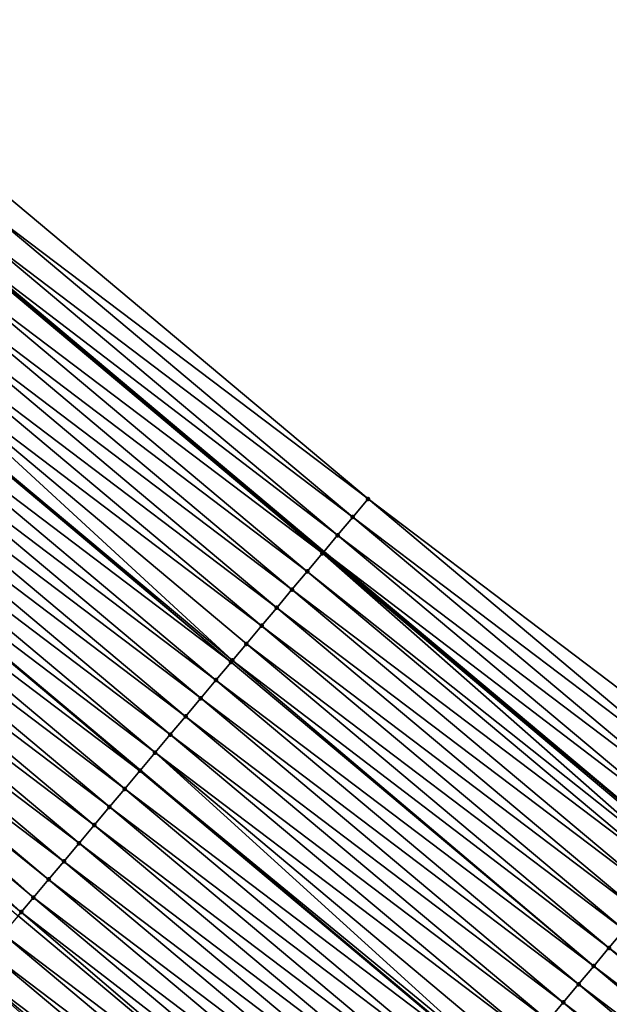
# Model space of a CAD drawing. Header units: feet. Extents: x 2017424 to 2024169, y 808042 to 818730.
# Tile 128 of 256: x 2017917 to 2017942, y 818294 to 818336. Entities that reach past the tile are written whole.
import ezdxf

# ---------------------------------------------------------------- set-up
doc = ezdxf.new("R2010")
doc.units = ezdxf.units.FT
doc.header["$MEASUREMENT"] = 0
for name, color, linetype, lineweight in [('EP_Travel Lane', 172, 'Continuous', 53), ('NB-Road Shots', 141, 'Continuous', 100), ('NB-Road X-Section', 40, 'Continuous', 13), ('Notes', 3, 'Continuous', 100), ('STRIPING', 60, 'Continuous', 53)]:
    doc.layers.add(name, color=color, linetype=linetype, lineweight=lineweight)
doc.layers.add('I-77-MM15-17_NB-Surface-BORDER', color=7, linetype='Continuous')
doc.layers.add('I-77-MM15-17_NB-Surface-TIN', color=7, linetype='Continuous')

msp = doc.modelspace()

# ---------------------------------------------------------------- linework, layer by layer
at = {"layer": 'EP_Travel Lane'}
msp.add_polyline3d([(2017700.465358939, 818506.3183511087, 275.6137406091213), (2017715.780841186, 818493.4570370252, 275.4632255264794), (2017731.105873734, 818480.5864199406, 275.3003390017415), (2017746.416201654, 818467.7190702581, 275.1402701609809), (2017761.726484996, 818454.851758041, 274.9733152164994), (2017777.036702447, 818441.9845012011, 274.7961937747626), (2017792.346997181, 818429.11717941, 274.6309960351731), (2017807.657320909, 818416.2498332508, 274.4702778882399), (2017822.967456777, 818403.3826449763, 274.280558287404), (2017838.277671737, 818390.5153902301, 274.1030543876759), (2017853.587967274, 818377.6480677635, 273.937985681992), (2017868.898245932, 818364.7807594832, 273.7703025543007), (2017884.19638486, 818351.9260948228, 273.58705673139), (2017899.516470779, 818339.0704126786, 273.4242822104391), (2017914.83657145, 818326.2147181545, 273.2640239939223), (2017930.156776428, 818313.3589361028, 273.1215379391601), (2017945.477021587, 818300.503120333, 272.9858990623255)], dxfattribs=at)
at = {"layer": 'I-77-MM15-17_NB-Surface-BORDER', "color": 3, "linetype": 'Continuous', "lineweight": -3}
msp.add_polyline3d([(2017703.101976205, 818509.4600791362, 275.4509129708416), (2017718.417507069, 818496.5987240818, 275.3084597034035), (2017733.745188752, 818483.7227311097, 275.1475985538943), (2017749.686980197, 818471.6058914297, 274.9404246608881), (2017765.628924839, 818459.4889227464, 274.7569137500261), (2017780.926951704, 818446.6068593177, 274.6048943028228), (2017796.225117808, 818433.7246786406, 274.4743760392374), (2017811.522979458, 818420.8427543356, 274.2968246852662), (2017826.820602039, 818407.9610313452, 274.0823364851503), (2017842.118377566, 818395.0791795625, 273.891487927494), (2017856.77239867, 818381.432095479, 273.7573530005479), (2017871.426399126, 818367.7850287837, 273.6200154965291), (2017886.708749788, 818354.9217460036, 273.4467742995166), (2017900.743620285, 818340.5336732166, 273.3513338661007), (2017916.706366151, 818328.4441428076, 273.1637759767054), (2017932.026605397, 818315.588332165, 273.0271155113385), (2017947.989298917, 818303.4988456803, 272.8306349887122)], dxfattribs=at)
at = {"layer": 'I-77-MM15-17_NB-Surface-TIN', "color": 128, "linetype": 'Continuous', "lineweight": -3}
for points in [[(2017932.026605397, 818315.588332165, 273.0271155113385), (2017916.706366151, 818328.4441428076, 273.1637759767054), (2017916.063766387, 818327.6779407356, 273.198803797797)], [(2017931.383997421, 818314.8221369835, 273.0607440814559), (2017916.063766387, 818327.6779407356, 273.198803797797), (2017915.421164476, 818326.9117404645, 273.2334659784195)], [(2017931.383997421, 818314.8221369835, 273.0607440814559), (2017932.026605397, 818315.588332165, 273.0271155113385), (2017916.063766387, 818327.6779407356, 273.198803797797)], [(2017930.741387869, 818314.0559431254, 273.0941039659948), (2017915.421164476, 818326.9117404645, 273.2334659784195), (2017914.83657145, 818326.2147181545, 273.2640239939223)], [(2017930.741387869, 818314.0559431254, 273.0941039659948), (2017931.383997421, 818314.8221369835, 273.0607440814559), (2017915.421164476, 818326.9117404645, 273.2334659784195)], [(2017914.778556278, 818326.1455454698, 273.2670565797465), (2017930.156776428, 818313.3589361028, 273.1215379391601), (2017914.83657145, 818326.2147181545, 273.2640239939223)], [(2017930.741387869, 818314.0559431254, 273.0941039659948), (2017914.83657145, 818326.2147181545, 273.2640239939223), (2017930.156776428, 818313.3589361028, 273.1215379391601)], [(2017930.098759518, 818313.2897650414, 273.1242604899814), (2017914.778556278, 818326.1455454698, 273.2670565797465), (2017914.135924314, 818325.3793704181, 273.2965973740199)], [(2017930.098759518, 818313.2897650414, 273.1242604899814), (2017930.156776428, 818313.3589361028, 273.1215379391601), (2017914.778556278, 818326.1455454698, 273.2670565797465)], [(2017929.45609224, 818312.5236196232, 273.1477835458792), (2017914.135924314, 818325.3793704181, 273.2965973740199), (2017913.493270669, 818324.6132135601, 273.3224435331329)], [(2017929.45609224, 818312.5236196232, 273.1477835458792), (2017930.098759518, 818313.2897650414, 273.1242604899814), (2017914.135924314, 818325.3793704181, 273.2965973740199)], [(2017928.813404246, 818311.7574915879, 273.167776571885), (2017913.493270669, 818324.6132135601, 273.3224435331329), (2017912.85060002, 818323.8470709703, 273.3453921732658)], [(2017928.813404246, 818311.7574915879, 273.167776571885), (2017929.45609224, 818312.5236196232, 273.1477835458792), (2017913.493270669, 818324.6132135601, 273.3224435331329)], [(2017928.170727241, 818310.9913543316, 273.1896421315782), (2017912.85060002, 818323.8470709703, 273.3453921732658), (2017912.207930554, 818323.0809273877, 273.3685424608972)], [(2017928.170727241, 818310.9913543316, 273.1896421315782), (2017928.813404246, 818311.7574915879, 273.167776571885), (2017912.85060002, 818323.8470709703, 273.3453921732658)], [(2017927.528075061, 818310.2251962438, 273.2157379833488), (2017912.207930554, 818323.0809273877, 273.3685424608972), (2017911.565268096, 818322.3147779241, 273.3928869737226)], [(2017927.528075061, 818310.2251962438, 273.2157379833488), (2017928.170727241, 818310.9913543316, 273.1896421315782), (2017912.207930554, 818323.0809273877, 273.3685424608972)], [(2017926.29964054, 818308.7607085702, 273.2631595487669), (2017911.565268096, 818322.3147779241, 273.3928869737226), (2017910.956928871, 818321.5895643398, 273.4144655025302)], [(2017926.29964054, 818308.7607085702, 273.2631595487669), (2017926.885420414, 818309.4590402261, 273.2414135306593), (2017911.565268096, 818322.3147779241, 273.3928869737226)], [(2017926.885420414, 818309.4590402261, 273.2414135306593), (2017927.528075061, 818310.2251962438, 273.2157379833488), (2017911.565268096, 818322.3147779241, 273.3928869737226)], [(2017926.242754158, 818308.6928939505, 273.2651106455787), (2017910.956928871, 818321.5895643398, 273.4144655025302), (2017910.922596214, 818321.5486363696, 273.4156253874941)], [(2017926.242754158, 818308.6928939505, 273.2651106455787), (2017926.29964054, 818308.7607085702, 273.2631595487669), (2017910.956928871, 818321.5895643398, 273.4144655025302)], [(2017926.242754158, 818308.6928939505, 273.2651106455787), (2017910.922596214, 818321.5486363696, 273.4156253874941), (2017910.2799152, 818320.782502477, 273.4368078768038)], [(2017925.600073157, 818307.9267600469, 273.2862953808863), (2017910.2799152, 818320.782502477, 273.4368078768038), (2017909.637232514, 818320.0163699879, 273.4577053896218)], [(2017925.600073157, 818307.9267600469, 273.2862953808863), (2017926.242754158, 818308.6928939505, 273.2651106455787), (2017910.2799152, 818320.782502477, 273.4368078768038)], [(2017924.957386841, 818307.1606306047, 273.3065741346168), (2017909.637232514, 818320.0163699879, 273.4577053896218), (2017908.994552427, 818319.2502353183, 273.479045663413)], [(2017924.957386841, 818307.1606306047, 273.3065741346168), (2017925.600073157, 818307.9267600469, 273.2862953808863), (2017909.637232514, 818320.0163699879, 273.4577053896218)], [(2017924.314704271, 818306.3944980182, 273.3274913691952), (2017908.994552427, 818319.2502353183, 273.479045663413), (2017908.35187257, 818318.4841004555, 273.5004251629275)], [(2017924.314704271, 818306.3944980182, 273.3274913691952), (2017924.957386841, 818307.1606306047, 273.3065741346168), (2017908.994552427, 818319.2502353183, 273.479045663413)], [(2017923.672025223, 818305.6283624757, 273.3490089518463), (2017908.35187257, 818318.4841004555, 273.5004251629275), (2017907.709185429, 818317.7179717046, 273.5205635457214)], [(2017923.672025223, 818305.6283624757, 273.3490089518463), (2017924.314704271, 818306.3944980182, 273.3274913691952), (2017908.35187257, 818318.4841004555, 273.5004251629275)], [(2017923.029335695, 818304.8622357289, 273.3687403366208), (2017907.709185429, 818317.7179717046, 273.5205635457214), (2017907.073920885, 818316.960703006, 273.5394800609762)], [(2017923.029335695, 818304.8622357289, 273.3687403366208), (2017923.672025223, 818305.6283624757, 273.3490089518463), (2017907.709185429, 818317.7179717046, 273.5205635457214)], [(2017922.386625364, 818304.0961264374, 273.3849269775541), (2017907.066492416, 818316.9518478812, 273.5397012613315), (2017906.423806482, 818316.1857181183, 273.5600451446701)], [(2017907.066492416, 818316.9518478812, 273.5397012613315), (2017922.394054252, 818304.1049816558, 273.3847398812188), (2017907.073920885, 818316.960703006, 273.5394800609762)], [(2017922.386625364, 818304.0961264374, 273.3849269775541), (2017922.394054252, 818304.1049816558, 273.3847398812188), (2017907.066492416, 818316.9518478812, 273.5397012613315)], [(2017923.029335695, 818304.8622357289, 273.3687403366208), (2017907.073920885, 818316.960703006, 273.5394800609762), (2017922.394054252, 818304.1049816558, 273.3847398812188)], [(2017921.743923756, 818303.3300098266, 273.4026000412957), (2017906.423806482, 818316.1857181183, 273.5600451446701), (2017905.781128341, 818315.4195818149, 273.5817171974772)], [(2017921.743923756, 818303.3300098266, 273.4026000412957), (2017922.386625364, 818304.0961264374, 273.3849269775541), (2017906.423806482, 818316.1857181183, 273.5600451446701)], [(2017921.101253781, 818302.5638666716, 273.4256634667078), (2017905.781128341, 818315.4195818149, 273.5817171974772), (2017905.138444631, 818314.653450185, 273.6024402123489)], [(2017921.101253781, 818302.5638666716, 273.4256634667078), (2017921.743923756, 818303.3300098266, 273.4026000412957), (2017905.781128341, 818315.4195818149, 273.5817171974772)], [(2017947.346701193, 818302.7326418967, 272.866010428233), (2017932.026605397, 818315.588332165, 273.0271155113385), (2017931.383997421, 818314.8221369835, 273.0607440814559)], [(2017947.346701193, 818302.7326418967, 272.866010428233), (2017947.989298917, 818303.4988456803, 272.8306349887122), (2017932.026605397, 818315.588332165, 273.0271155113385)], [(2017920.458582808, 818301.7977243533, 273.4485570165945), (2017905.138444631, 818314.653450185, 273.6024402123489), (2017904.495764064, 818313.8873159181, 273.6236987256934)], [(2017920.458582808, 818301.7977243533, 273.4485570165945), (2017921.101253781, 818302.5638666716, 273.4256634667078), (2017905.138444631, 818314.653450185, 273.6024402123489)], [(2017946.704142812, 818301.9664050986, 272.9080901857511), (2017931.383997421, 818314.8221369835, 273.0607440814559), (2017930.741387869, 818314.0559431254, 273.0941039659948)], [(2017946.704142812, 818301.9664050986, 272.9080901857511), (2017947.346701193, 818302.7326418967, 272.866010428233), (2017931.383997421, 818314.8221369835, 273.0607440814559)], [(2017919.815907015, 818301.0315860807, 273.4706289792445), (2017904.495764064, 818313.8873159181, 273.6236987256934), (2017903.853083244, 818313.1211818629, 273.6449142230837)], [(2017919.815907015, 818301.0315860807, 273.4706289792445), (2017920.458582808, 818301.7977243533, 273.4485570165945), (2017904.495764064, 818313.8873159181, 273.6236987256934)], [(2017946.061594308, 818301.2001600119, 272.9518531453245), (2017930.741387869, 818314.0559431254, 273.0941039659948), (2017930.156776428, 818313.3589361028, 273.1215379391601)], [(2017946.061594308, 818301.2001600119, 272.9518531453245), (2017946.704142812, 818301.9664050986, 272.9080901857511), (2017930.741387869, 818314.0559431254, 273.0941039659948)], [(2017945.119520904, 818300.0768931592, 273.0022154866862), (2017930.098759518, 818313.2897650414, 273.1242604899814), (2017929.45609224, 818312.5236196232, 273.1477835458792)], [(2017930.098759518, 818313.2897650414, 273.1242604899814), (2017945.477021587, 818300.503120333, 272.9858990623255), (2017930.156776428, 818313.3589361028, 273.1215379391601)], [(2017945.419008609, 818300.4339461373, 272.9892777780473), (2017945.477021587, 818300.503120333, 272.9858990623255), (2017930.098759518, 818313.2897650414, 273.1242604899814)], [(2017945.119520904, 818300.0768931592, 273.0022154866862), (2017945.419008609, 818300.4339461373, 272.9892777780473), (2017930.098759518, 818313.2897650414, 273.1242604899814)], [(2017946.061594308, 818301.2001600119, 272.9518531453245), (2017930.156776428, 818313.3589361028, 273.1215379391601), (2017945.477021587, 818300.503120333, 272.9858990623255)], [(2017919.173233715, 818300.2654457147, 273.4931260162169), (2017903.853083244, 818313.1211818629, 273.6449142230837), (2017903.210395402, 818312.355053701, 273.6649329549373)], [(2017919.173233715, 818300.2654457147, 273.4931260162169), (2017919.815907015, 818301.0315860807, 273.4706289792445), (2017903.853083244, 818313.1211818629, 273.6449142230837)], [(2017944.77634186, 818299.6678002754, 273.0128909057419), (2017929.45609224, 818312.5236196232, 273.1477835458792), (2017928.813404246, 818311.7574915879, 273.167776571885)], [(2017944.77634186, 818299.6678002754, 273.0128909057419), (2017945.119520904, 818300.0768931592, 273.0022154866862), (2017929.45609224, 818312.5236196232, 273.1477835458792)], [(2017917.887871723, 818298.7331779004, 273.5354969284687), (2017902.964938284, 818312.0624658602, 273.6714085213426), (2017902.567682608, 818311.5889464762, 273.6806999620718)], [(2017918.530560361, 818299.499305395, 273.5156137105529), (2017903.210395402, 818312.355053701, 273.6649329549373), (2017902.964938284, 818312.0624658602, 273.6714085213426)], [(2017917.887871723, 818298.7331779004, 273.5354969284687), (2017918.530560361, 818299.499305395, 273.5156137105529), (2017902.964938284, 818312.0624658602, 273.6714085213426)], [(2017918.530560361, 818299.499305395, 273.5156137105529), (2017919.173233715, 818300.2654457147, 273.4931260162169), (2017903.210395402, 818312.355053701, 273.6649329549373)], [(2017917.372073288, 818298.1183520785, 273.5480869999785), (2017902.567682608, 818311.5889464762, 273.6806999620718), (2017901.924948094, 818310.8228574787, 273.6927655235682)], [(2017917.372073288, 818298.1183520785, 273.5480869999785), (2017917.887871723, 818298.7331779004, 273.5354969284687), (2017902.567682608, 818311.5889464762, 273.6806999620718)], [(2017944.13363606, 818298.901687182, 273.0298496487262), (2017928.813404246, 818311.7574915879, 273.167776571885), (2017928.170727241, 818310.9913543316, 273.1896421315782)], [(2017944.13363606, 818298.901687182, 273.0298496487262), (2017944.77634186, 818299.6678002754, 273.0128909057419), (2017928.813404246, 818311.7574915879, 273.167776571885)], [(2017917.245156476, 818297.9670727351, 273.5508457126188), (2017917.372073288, 818298.1183520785, 273.5480869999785), (2017901.924948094, 818310.8228574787, 273.6927655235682)], [(2017943.49096084, 818298.1355484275, 273.052019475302), (2017928.170727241, 818310.9913543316, 273.1896421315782), (2017927.528075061, 818310.2251962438, 273.2157379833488)], [(2017943.49096084, 818298.1355484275, 273.052019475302), (2017944.13363606, 818298.901687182, 273.0298496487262), (2017928.170727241, 818310.9913543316, 273.1896421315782)], [(2017942.848302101, 818297.3693958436, 273.0769976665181), (2017927.528075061, 818310.2251962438, 273.2157379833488), (2017926.885420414, 818309.4590402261, 273.2414135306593)], [(2017942.848302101, 818297.3693958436, 273.0769976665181), (2017943.49096084, 818298.1355484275, 273.052019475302), (2017927.528075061, 818310.2251962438, 273.2157379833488)], [(2017942.205647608, 818296.603239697, 273.1026993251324), (2017926.885420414, 818309.4590402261, 273.2414135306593), (2017926.29964054, 818308.7607085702, 273.2631595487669)], [(2017942.205647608, 818296.603239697, 273.1026993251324), (2017942.848302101, 818297.3693958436, 273.0769976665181), (2017926.885420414, 818309.4590402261, 273.2414135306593)], [(2017941.562982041, 818295.8370928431, 273.1265139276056), (2017926.242754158, 818308.6928939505, 273.2651106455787), (2017925.600073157, 818307.9267600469, 273.2862953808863)], [(2017941.562982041, 818295.8370928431, 273.1265139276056), (2017926.29964054, 818308.7607085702, 273.2631595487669), (2017926.242754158, 818308.6928939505, 273.2651106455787)], [(2017941.562982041, 818295.8370928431, 273.1265139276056), (2017942.205647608, 818296.603239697, 273.1026993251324), (2017926.29964054, 818308.7607085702, 273.2631595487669)], [(2017940.9202941, 818295.0709647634, 273.1465159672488), (2017925.600073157, 818307.9267600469, 273.2862953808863), (2017924.957386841, 818307.1606306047, 273.3065741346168)], [(2017940.9202941, 818295.0709647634, 273.1465159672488), (2017941.562982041, 818295.8370928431, 273.1265139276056), (2017925.600073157, 818307.9267600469, 273.2862953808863)], [(2017940.277593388, 818294.3048474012, 273.1643415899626), (2017924.957386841, 818307.1606306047, 273.3065741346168), (2017924.314704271, 818306.3944980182, 273.3274913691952)], [(2017940.277593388, 818294.3048474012, 273.1643415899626), (2017940.9202941, 818295.0709647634, 273.1465159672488), (2017924.957386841, 818307.1606306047, 273.3065741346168)], [(2017939.634902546, 818293.538721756, 273.1838493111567), (2017924.314704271, 818306.3944980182, 273.3274913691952), (2017923.672025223, 818305.6283624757, 273.3490089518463)], [(2017939.634902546, 818293.538721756, 273.1838493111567), (2017940.277593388, 818294.3048474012, 273.1643415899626), (2017924.314704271, 818306.3944980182, 273.3274913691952)], [(2017938.992227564, 818292.7725828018, 273.2060596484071), (2017923.672025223, 818305.6283624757, 273.3490089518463), (2017923.029335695, 818304.8622357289, 273.3687403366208)], [(2017938.992227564, 818292.7725828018, 273.2060596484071), (2017939.634902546, 818293.538721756, 273.1838493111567), (2017923.672025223, 818305.6283624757, 273.3490089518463)], [(2017937.844680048, 818291.4046204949, 273.2423620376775), (2017923.029335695, 818304.8622357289, 273.3687403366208), (2017922.394054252, 818304.1049816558, 273.3847398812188)], [(2017937.844680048, 818291.4046204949, 273.2423620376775), (2017938.349557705, 818292.0064395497, 273.2291427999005), (2017923.029335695, 818304.8622357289, 273.3687403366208)], [(2017938.349557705, 818292.0064395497, 273.2291427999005), (2017938.992227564, 818292.7725828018, 273.2060596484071), (2017923.029335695, 818304.8622357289, 273.3687403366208)], [(2017937.706847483, 818291.2403301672, 273.2453479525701), (2017922.386625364, 818304.0961264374, 273.3849269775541), (2017921.743923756, 818303.3300098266, 273.4026000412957)], [(2017922.386625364, 818304.0961264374, 273.3849269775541), (2017937.714276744, 818291.2491855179, 273.2451870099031), (2017922.394054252, 818304.1049816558, 273.3847398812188)], [(2017937.706847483, 818291.2403301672, 273.2453479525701), (2017937.714276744, 818291.2491855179, 273.2451870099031), (2017922.386625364, 818304.0961264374, 273.3849269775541)], [(2017937.844680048, 818291.4046204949, 273.2423620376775), (2017922.394054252, 818304.1049816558, 273.3847398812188), (2017937.714276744, 818291.2491855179, 273.2451870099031)], [(2017937.064143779, 818290.4742153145, 273.2626639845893), (2017921.743923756, 818303.3300098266, 273.4026000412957), (2017921.101253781, 818302.5638666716, 273.4256634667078)], [(2017937.064143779, 818290.4742153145, 273.2626639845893), (2017937.706847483, 818291.2403301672, 273.2453479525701), (2017921.743923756, 818303.3300098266, 273.4026000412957)], [(2017936.421486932, 818289.7080611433, 273.2879644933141), (2017921.101253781, 818302.5638666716, 273.4256634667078), (2017920.458582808, 818301.7977243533, 273.4485570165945)], [(2017936.421486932, 818289.7080611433, 273.2879644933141), (2017937.064143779, 818290.4742153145, 273.2626639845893), (2017921.101253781, 818302.5638666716, 273.4256634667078)], [(2017935.778830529, 818288.9419065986, 273.3133408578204), (2017920.458582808, 818301.7977243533, 273.4485570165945), (2017919.815907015, 818301.0315860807, 273.4706289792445)], [(2017935.778830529, 818288.9419065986, 273.3133408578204), (2017936.421486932, 818289.7080611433, 273.2879644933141), (2017920.458582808, 818301.7977243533, 273.4485570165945)], [(2017935.136156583, 818288.1757667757, 273.33572765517), (2017919.815907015, 818301.0315860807, 273.4706289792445), (2017919.173233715, 818300.2654457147, 273.4931260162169)], [(2017935.136156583, 818288.1757667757, 273.33572765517), (2017935.778830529, 818288.9419065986, 273.3133408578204), (2017919.815907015, 818301.0315860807, 273.4706289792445)], [(2017934.493485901, 818287.4096242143, 273.3586705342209), (2017919.173233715, 818300.2654457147, 273.4931260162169), (2017918.530560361, 818299.499305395, 273.5156137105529)], [(2017934.493485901, 818287.4096242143, 273.3586705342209), (2017935.136156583, 818288.1757667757, 273.33572765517), (2017919.173233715, 818300.2654457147, 273.4931260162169)], [(2017933.850823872, 818286.6434743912, 273.3830880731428), (2017918.530560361, 818299.499305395, 273.5156137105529), (2017917.887871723, 818298.7331779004, 273.5354969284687)], [(2017933.850823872, 818286.6434743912, 273.3830880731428), (2017934.493485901, 818287.4096242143, 273.3586705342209), (2017918.530560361, 818299.499305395, 273.5156137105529)], [(2017933.208123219, 818285.8773569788, 273.4009238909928), (2017917.887871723, 818298.7331779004, 273.5354969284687), (2017917.372073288, 818298.1183520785, 273.5480869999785)], [(2017933.208123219, 818285.8773569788, 273.4009238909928), (2017933.850823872, 818286.6434743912, 273.3830880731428), (2017917.887871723, 818298.7331779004, 273.5354969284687)], [(2017932.565393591, 818285.1112638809, 273.4138221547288), (2017917.245156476, 818297.9670727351, 273.5508457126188), (2017916.602435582, 818297.2009723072, 273.5652324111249)], [(2017932.565393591, 818285.1112638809, 273.4138221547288), (2017917.372073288, 818298.1183520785, 273.5480869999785), (2017917.245156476, 818297.9670727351, 273.5508457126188)], [(2017932.565393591, 818285.1112638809, 273.4138221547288), (2017933.208123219, 818285.8773569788, 273.4009238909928), (2017917.372073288, 818298.1183520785, 273.5480869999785)], [(2017931.922661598, 818284.3451727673, 273.4263173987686), (2017916.602435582, 818297.2009723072, 273.5652324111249), (2017915.95973983, 818296.434850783, 273.583903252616)], [(2017931.922661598, 818284.3451727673, 273.4263173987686), (2017932.565393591, 818285.1112638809, 273.4138221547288), (2017916.602435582, 818297.2009723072, 273.5652324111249)], [(2017942.205647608, 818296.603239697, 273.1026993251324), (2017958.168562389, 818284.5135675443, 272.9439228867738), (2017942.848302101, 818297.3693958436, 273.0769976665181)], [(2017941.562982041, 818295.8370928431, 273.1265139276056), (2017957.525906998, 818283.7474121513, 272.9694715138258), (2017942.205647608, 818296.603239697, 273.1026993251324)], [(2017942.205647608, 818296.603239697, 273.1026993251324), (2017957.525906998, 818283.7474121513, 272.9694715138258), (2017958.168562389, 818284.5135675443, 272.9439228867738)], [(2017931.279951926, 818283.5790629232, 273.442616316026), (2017915.95973983, 818296.434850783, 273.583903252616), (2017915.317067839, 818295.6687093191, 273.6066232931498)], [(2017931.279951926, 818283.5790629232, 273.442616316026), (2017931.922661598, 818284.3451727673, 273.4263173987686), (2017915.95973983, 818296.434850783, 273.583903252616)], [(2017940.9202941, 818295.0709647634, 273.1465159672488), (2017956.883246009, 818282.981261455, 272.9940663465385), (2017941.562982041, 818295.8370928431, 273.1265139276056)], [(2017941.562982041, 818295.8370928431, 273.1265139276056), (2017956.883246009, 818282.981261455, 272.9940663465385), (2017957.525906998, 818283.7474121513, 272.9694715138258)], [(2017930.23767247, 818282.3366083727, 273.4738793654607), (2017915.317067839, 818295.6687093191, 273.6066232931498), (2017914.674355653, 818294.9026015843, 273.622493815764)], [(2017930.23767247, 818282.3366083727, 273.4738793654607), (2017930.637269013, 818282.8129306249, 273.4634750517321), (2017915.317067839, 818295.6687093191, 273.6066232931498)], [(2017930.637269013, 818282.8129306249, 273.4634750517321), (2017931.279951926, 818283.5790629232, 273.442616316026), (2017915.317067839, 818295.6687093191, 273.6066232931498)], [(2017940.277593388, 818294.3048474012, 273.1643415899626), (2017956.240560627, 818282.2151312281, 273.0145044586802), (2017940.9202941, 818295.0709647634, 273.1465159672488)], [(2017940.9202941, 818295.0709647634, 273.1465159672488), (2017956.240560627, 818282.2151312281, 273.0145044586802), (2017956.883246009, 818282.981261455, 272.9940663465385)], [(2017929.75209522, 818281.7578316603, 273.4835667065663), (2017914.415924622, 818294.5946187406, 273.623433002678), (2017914.286144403, 818294.4399846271, 273.6213631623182)], [(2017929.75209522, 818281.7578316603, 273.4835667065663), (2017914.462768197, 818294.6504421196, 273.6234330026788), (2017914.415924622, 818294.5946187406, 273.623433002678)], [(2017914.521031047, 818294.7198738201, 273.62343300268), (2017914.462768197, 818294.6504421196, 273.6234330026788), (2017929.78298554, 818281.7946509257, 273.4829504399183)], [(2017929.75209522, 818281.7578316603, 273.4835667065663), (2017929.78298554, 818281.7946509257, 273.4829504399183), (2017914.462768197, 818294.6504421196, 273.6234330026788)], [(2017914.521031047, 818294.7198738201, 273.62343300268), (2017929.78298554, 818281.7946509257, 273.4829504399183), (2017914.674355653, 818294.9026015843, 273.622493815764)], [(2017930.23767247, 818282.3366083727, 273.4738793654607), (2017914.674355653, 818294.9026015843, 273.622493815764), (2017929.78298554, 818281.7946509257, 273.4829504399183)], [(2017929.75209522, 818281.7578316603, 273.4835667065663), (2017914.286144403, 818294.4399846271, 273.6213631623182), (2017914.1027162, 818294.2213936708, 273.6213631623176)], [(2017939.634902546, 818293.538721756, 273.1838493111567), (2017955.597853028, 818281.4490196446, 273.0311565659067), (2017940.277593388, 818294.3048474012, 273.1643415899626)], [(2017940.277593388, 818294.3048474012, 273.1643415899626), (2017955.597853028, 818281.4490196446, 273.0311565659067), (2017956.240560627, 818282.2151312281, 273.0145044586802)]]:
    msp.add_3dface(points, dxfattribs=at)
at = {"layer": 'NB-Road Shots', "lineweight": 100}
for p in [(2017932.026605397, 818315.588332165, 273.0271155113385), (2017931.383997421, 818314.8221369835, 273.0607440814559), (2017930.741387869, 818314.0559431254, 273.0941039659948), (2017930.098759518, 818313.2897650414, 273.1242604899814), (2017929.45609224, 818312.5236196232, 273.1477835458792), (2017928.813404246, 818311.7574915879, 273.167776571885), (2017928.170727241, 818310.9913543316, 273.1896421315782), (2017927.528075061, 818310.2251962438, 273.2157379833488), (2017926.885420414, 818309.4590402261, 273.2414135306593), (2017926.242754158, 818308.6928939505, 273.2651106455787), (2017926.29964054, 818308.7607085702, 273.2631595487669), (2017925.600073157, 818307.9267600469, 273.2862953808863), (2017924.957386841, 818307.1606306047, 273.3065741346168), (2017924.314704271, 818306.3944980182, 273.3274913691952), (2017923.672025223, 818305.6283624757, 273.3490089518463), (2017923.029335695, 818304.8622357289, 273.3687403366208), (2017922.386625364, 818304.0961264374, 273.3849269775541), (2017921.743923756, 818303.3300098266, 273.4026000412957), (2017921.101253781, 818302.5638666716, 273.4256634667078), (2017920.458582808, 818301.7977243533, 273.4485570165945), (2017919.815907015, 818301.0315860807, 273.4706289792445), (2017919.173233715, 818300.2654457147, 273.4931260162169), (2017918.530560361, 818299.499305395, 273.5156137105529), (2017917.887871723, 818298.7331779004, 273.5354969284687), (2017917.372073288, 818298.1183520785, 273.5480869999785), (2017942.205647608, 818296.603239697, 273.1026993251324), (2017941.562982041, 818295.8370928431, 273.1265139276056), (2017940.9202941, 818295.0709647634, 273.1465159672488), (2017940.277593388, 818294.3048474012, 273.1643415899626)]:
    msp.add_point(p, dxfattribs=at)
at = {"layer": 'NB-Road X-Section', "extrusion": (-0.7660071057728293, 0.6427864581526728, 0.007660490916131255), "elevation": -1019746.001149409, "flags": 128}
msp.add_lwpolyline([(-1923963.500061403, 8085.613589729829), (-1923963.785417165, 8085.613589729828), (-1923963.987294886, 8085.615659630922), (-1923964.150806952, 8085.615659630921), (-1923964.389339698, 8085.614720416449), (-1923965.389339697, 8085.598849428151), (-1923966.389339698, 8085.576128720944), (-1923967.389339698, 8085.557457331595), (-1923968.389339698, 8085.543070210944), (-1923968.586806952, 8085.540311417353), (-1923969.389339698, 8085.52772097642), (-1923970.389339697, 8085.507837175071), (-1923971.389339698, 8085.485348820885), (-1923972.389339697, 8085.462851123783), (-1923973.389339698, 8085.440778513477), (-1923974.389339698, 8085.417884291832), (-1923975.389339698, 8085.39482018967), (-1923976.389339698, 8085.377146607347), (-1923977.389339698, 8085.360959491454), (-1923978.389339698, 8085.341227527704), (-1923979.389339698, 8085.319709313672), (-1923980.389339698, 8085.298791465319), (-1923981.389339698, 8085.278512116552), (-1923982.389339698, 8085.257326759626), (-1923982.477854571, 8085.255375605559), (-1923983.389339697, 8085.233628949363), (-1923984.389339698, 8085.207952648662), (-1923985.389339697, 8085.181856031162), (-1923986.389339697, 8085.15998982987), (-1923987.389339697, 8085.139996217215), (-1923988.389339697, 8085.116472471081), (-1923989.389339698, 8085.086315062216), (-1923990.389339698, 8085.052954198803), (-1923991.389339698, 8085.019324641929)], dxfattribs=at)
at = {"layer": 'NB-Road X-Section', "extrusion": (-0.7660071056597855, 0.6427864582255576, 0.007660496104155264), "elevation": -1019766.000860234, "flags": 128}
msp.add_lwpolyline([(-1923962.621478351, 8085.630294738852), (-1923964.012239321, 8085.634292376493), (-1923964.767731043, 8085.624604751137), (-1923964.767731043, 8085.624604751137), (-1923965.389470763, 8085.614200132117), (-1923966.389470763, 8085.593340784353), (-1923967.389470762, 8085.577041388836), (-1923968.389470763, 8085.564545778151), (-1923969.389470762, 8085.551647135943), (-1923970.389470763, 8085.533810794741), (-1923971.389470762, 8085.509392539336), (-1923972.389470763, 8085.486448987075), (-1923973.389470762, 8085.46406153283), (-1923974.389470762, 8085.438684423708), (-1923975.389470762, 8085.413383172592), (-1923976.389470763, 8085.396066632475), (-1923976.603921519, 8085.393080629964), (-1923977.389470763, 8085.379861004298), (-1923978.389470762, 8085.356777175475), (-1923979.389470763, 8085.33456618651), (-1923980.389470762, 8085.315057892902), (-1923981.389470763, 8085.297231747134), (-1923982.389470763, 8085.277229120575), (-1923983.389470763, 8085.253413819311), (-1923984.389470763, 8085.227711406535), (-1923985.389470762, 8085.202732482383), (-1923986.389470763, 8085.180562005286), (-1923987.389470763, 8085.163602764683), (-1923987.923445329, 8085.152927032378), (-1923988.389470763, 8085.139988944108), (-1923989.389470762, 8085.102563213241), (-1923990.389470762, 8085.058798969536), (-1923991.389470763, 8085.016717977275), (-1923992.389470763, 8084.981341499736)], dxfattribs=at)
at = {"layer": 'Notes', "extrusion": (0, 0, -1)}
msp.add_arc((-2018957.903865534, 817533.1847517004, -314.9020153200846), 1339.458490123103, 30.1379966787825, 40.3728343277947, dxfattribs=at)
at = {"layer": 'STRIPING'}
msp.add_polyline3d([(2017692.822499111, 818497.2141553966, 275.8535978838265), (2017708.138058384, 818484.3527765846, 275.7158335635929), (2017723.449343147, 818471.4905693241, 275.5574782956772), (2017738.747150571, 818458.6086907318, 275.3715446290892), (2017754.045030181, 818445.7267513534, 275.196764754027), (2017769.342915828, 818432.8448068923, 275.0229163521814), (2017784.640857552, 818419.9628152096, 274.8577334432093), (2017799.938741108, 818407.0808725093, 274.6835626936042), (2017815.236593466, 818394.1989560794, 274.504571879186), (2017830.53451309, 818381.3169830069, 274.3359726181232), (2017845.832543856, 818368.4349163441, 274.1845459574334), (2017861.130515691, 818355.552899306, 274.0240159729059), (2017876.433732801, 818342.6720797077, 273.862363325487), (2017891.753802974, 818329.8164113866, 273.6968544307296), (2017907.073920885, 818316.960703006, 273.5394800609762), (2017922.394054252, 818304.1049816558, 273.3847398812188), (2017937.714276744, 818291.2491855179, 273.2451870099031), (2017953.034549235, 818278.3933474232, 273.1141544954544)], dxfattribs=at)

doc.saveas('drawing.dxf')
